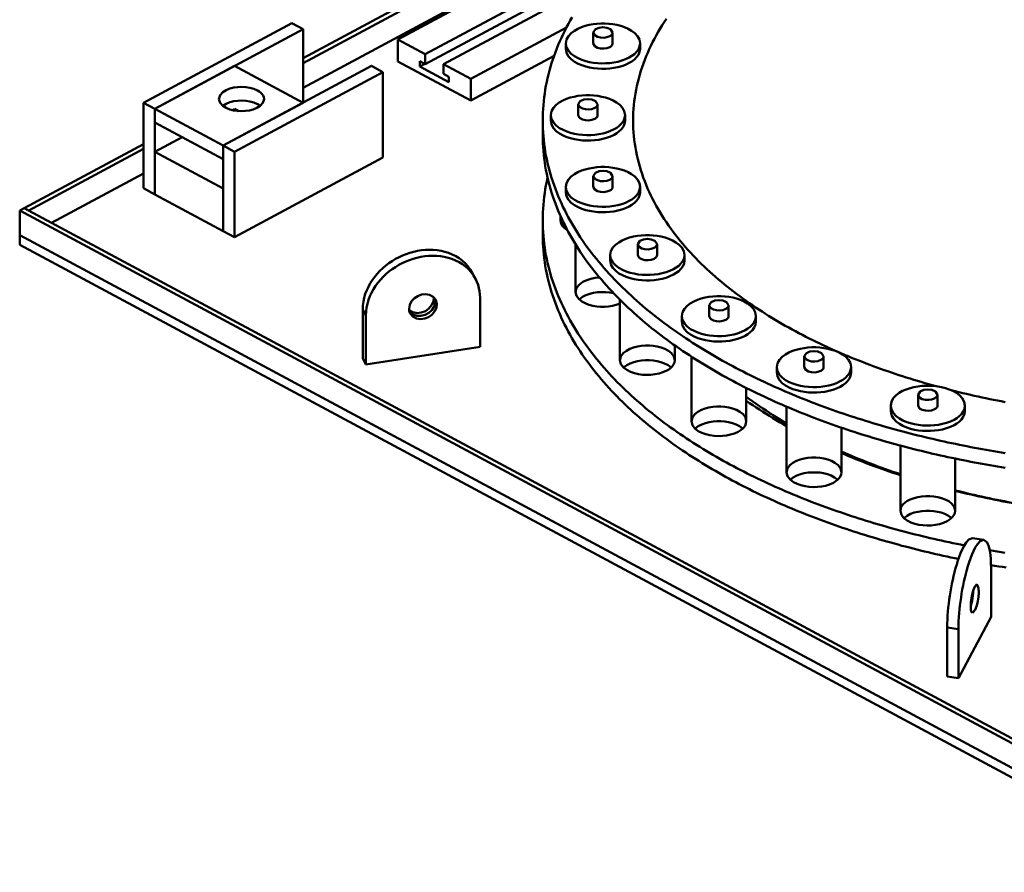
# Model space of a CAD drawing. Header units: millimetres. Extents: x 0 to 841, y 0 to 594.
# Tile 15 of 31: x 228 to 280, y 284 to 329. Entities that reach past the tile are written whole.
import ezdxf

# ---------------------------------------------------------------- set-up
doc = ezdxf.new("R2010")
doc.units = ezdxf.units.MM
doc.layers.add('VIS', color=7, linetype='CONTINUOUS', lineweight=50)

msp = doc.modelspace()

# ---------------------------------------------------------------- linework, layer by layer
at = {"layer": 'VIS'}
for points in [[(243.38, 326.953), (277.598, 345.324)], [(243.38, 326.695), (277.598, 345.066)], [(243.38, 325.404), (277.598, 343.775)], [(248.369, 327.939), (272.97, 341.147)], [(249.811, 327.164), (260.916, 333.126)], [(249.811, 326.648), (259.709, 331.962)], [(250.773, 326.648), (258.846, 330.982)], [(234.966, 324.615), (242.779, 328.81)], [(243.38, 328.487), (242.779, 328.81)], [(257.554, 329.127), (257.452, 328.949), (257.353, 328.77), (257.257, 328.589), (257.164, 328.406), (257.073, 328.222), (256.986, 328.036), (256.902, 327.849), (256.822, 327.661), (256.745, 327.471), (256.671, 327.28), (256.601, 327.087), (256.534, 326.893), (256.471, 326.698), (256.411, 326.502), (256.356, 326.305), (256.304, 326.106), (256.256, 325.907), (256.212, 325.707), (256.172, 325.506), (256.136, 325.304), (256.104, 325.101), (256.077, 324.898), (256.053, 324.695), (256.034, 324.491), (256.019, 324.286), (256.009, 324.081), (256.002, 323.877), (256, 323.672)], [(261.128, 327.736), (261.09, 327.941), (260.989, 328.125), (260.847, 328.278), (260.679, 328.405), (260.497, 328.508), (260.305, 328.592), (260.106, 328.659), (259.902, 328.71), (259.696, 328.747), (259.487, 328.772), (259.278, 328.784), (259.068, 328.784), (258.858, 328.772), (258.65, 328.747), (258.443, 328.71), (258.24, 328.659), (258.041, 328.592), (257.849, 328.508), (257.666, 328.405), (257.499, 328.278), (257.357, 328.125), (257.256, 327.941), (257.218, 327.736)], [(262.518, 329.032), (262.404, 328.862), (262.294, 328.69), (262.187, 328.516), (262.083, 328.34), (261.982, 328.162), (261.884, 327.982), (261.789, 327.801), (261.699, 327.617), (261.611, 327.432), (261.528, 327.246), (261.448, 327.057), (261.372, 326.867), (261.3, 326.676), (261.233, 326.483), (261.169, 326.288), (261.11, 326.093), (261.055, 325.896), (261.004, 325.697), (260.959, 325.498), (260.917, 325.298), (260.881, 325.097), (260.849, 324.894), (260.822, 324.692), (260.8, 324.488), (260.782, 324.285), (260.77, 324.08), (260.762, 323.876), (260.76, 323.672)], [(262.518, 329.032), (262.404, 328.862), (262.294, 328.69), (262.187, 328.516), (262.083, 328.34), (261.982, 328.162), (261.884, 327.982), (261.789, 327.801), (261.699, 327.617), (261.611, 327.432), (261.528, 327.246), (261.448, 327.057), (261.372, 326.867), (261.3, 326.676), (261.233, 326.483), (261.169, 326.288), (261.11, 326.093), (261.055, 325.896), (261.004, 325.697), (260.959, 325.498), (260.917, 325.298), (260.881, 325.097), (260.849, 324.894), (260.822, 324.692), (260.8, 324.488), (260.782, 324.285), (260.77, 324.08), (260.762, 323.876), (260.76, 323.672)], [(235.567, 324.292), (243.38, 328.487)], [(243.38, 324.615), (243.38, 328.487)], [(252.216, 325.874), (257.251, 328.577)], [(259.683, 328.31), (259.573, 328.479), (259.381, 328.56), (259.173, 328.584), (258.965, 328.56), (258.772, 328.479), (258.663, 328.31)], [(258.663, 328.31), (258.738, 328.166), (258.883, 328.084), (259.045, 328.045), (259.212, 328.037), (259.377, 328.059), (259.533, 328.116)], [(258.663, 328.31), (258.663, 327.736)], [(259.533, 328.116), (259.57, 328.138), (259.604, 328.164), (259.635, 328.194), (259.66, 328.228), (259.677, 328.268), (259.683, 328.31)], [(259.683, 328.31), (259.683, 327.736)], [(248.369, 326.791), (248.369, 327.939)], [(248.369, 327.939), (249.811, 327.164)], [(257.218, 327.736), (257.257, 327.527), (257.361, 327.342), (257.507, 327.187), (257.678, 327.059), (257.865, 326.956), (258.061, 326.873), (258.265, 326.807), (258.472, 326.756), (258.682, 326.72), (258.895, 326.697), (259.108, 326.687), (259.321, 326.689), (259.534, 326.705), (259.746, 326.733), (259.955, 326.774), (260.161, 326.83), (260.362, 326.903), (260.555, 326.994)], [(257.218, 327.736), (257.218, 327.449)], [(257.218, 327.449), (257.257, 327.24), (257.361, 327.055), (257.507, 326.9), (257.678, 326.773), (257.865, 326.669), (258.061, 326.586), (258.265, 326.52), (258.472, 326.469), (258.682, 326.433), (258.895, 326.41), (259.108, 326.4), (259.321, 326.403), (259.534, 326.418), (259.746, 326.446), (259.955, 326.487), (260.161, 326.544), (260.362, 326.616), (260.555, 326.707)], [(258.663, 327.736), (258.738, 327.593), (258.883, 327.511), (259.045, 327.471), (259.212, 327.463), (259.377, 327.485), (259.533, 327.542)], [(259.533, 327.542), (259.57, 327.564), (259.604, 327.59), (259.635, 327.62), (259.66, 327.655), (259.677, 327.694), (259.683, 327.736)], [(260.555, 326.994), (260.696, 327.078), (260.827, 327.177), (260.944, 327.291), (261.039, 327.424), (261.104, 327.574), (261.128, 327.736)], [(260.555, 326.707), (260.696, 326.791), (260.827, 326.89), (260.944, 327.005), (261.039, 327.137), (261.104, 327.287), (261.128, 327.449)], [(261.128, 327.736), (261.128, 327.449)], [(248.369, 326.791), (252.216, 324.726)], [(249.523, 326.803), (249.523, 326.516)], [(249.523, 326.803), (249.811, 326.648)], [(249.811, 327.164), (249.811, 326.648)], [(252.216, 324.726), (256.598, 327.079)], [(235.567, 324.292), (239.774, 326.551)], [(239.173, 322.356), (246.986, 326.551)], [(243.38, 324.615), (239.774, 326.551)], [(239.774, 322.033), (247.588, 326.229)], [(247.588, 326.229), (246.986, 326.551)], [(247.588, 321.725), (247.588, 326.229)], [(249.523, 326.516), (249.79, 326.66)], [(249.523, 326.516), (251.062, 325.69)], [(250.773, 326.648), (252.216, 325.874)], [(250.773, 326.648), (250.773, 326.132)], [(250.773, 326.132), (251.062, 325.977)], [(251.062, 325.977), (251.062, 325.69)], [(252.216, 324.726), (252.216, 325.874)], [(238.945, 324.809), (239.005, 325.01), (239.148, 325.166), (239.328, 325.278), (239.525, 325.357), (239.731, 325.41), (239.942, 325.439), (240.154, 325.447), (240.366, 325.435), (240.576, 325.402), (240.781, 325.345), (240.976, 325.26)], [(240.976, 325.26), (241.062, 325.209), (241.141, 325.149), (241.213, 325.079), (241.271, 324.999), (241.31, 324.907), (241.325, 324.809)], [(241.325, 324.809), (241.266, 324.61), (241.126, 324.455), (240.949, 324.343), (240.755, 324.263), (240.552, 324.21), (240.344, 324.18), (240.135, 324.17), (239.925, 324.18), (239.717, 324.21), (239.515, 324.263), (239.32, 324.343), (239.144, 324.455), (239.004, 324.61), (238.945, 324.809)], [(239.15, 324.45), (239.33, 324.562), (239.527, 324.641), (239.733, 324.693), (239.943, 324.722), (240.155, 324.73), (240.367, 324.718), (240.577, 324.685), (240.781, 324.628), (240.976, 324.543)], [(260.335, 323.958), (260.297, 324.164), (260.196, 324.347), (260.054, 324.501), (259.887, 324.627), (259.704, 324.731), (259.512, 324.814), (259.313, 324.881), (259.109, 324.932), (258.903, 324.97), (258.694, 324.994), (258.485, 325.007), (258.275, 325.007), (258.066, 324.994), (257.857, 324.97), (257.651, 324.932), (257.447, 324.881), (257.248, 324.814), (257.056, 324.731), (256.873, 324.627), (256.706, 324.501), (256.564, 324.347), (256.463, 324.164), (256.425, 323.958)], [(258.89, 324.532), (258.781, 324.702), (258.588, 324.782), (258.38, 324.806), (258.172, 324.782), (257.979, 324.702), (257.87, 324.532)], [(235.567, 324.292), (234.966, 324.615)], [(234.966, 320.112), (234.966, 324.615)], [(235.567, 319.789), (235.567, 324.292)], [(239.173, 322.356), (235.567, 324.292)], [(235.567, 323.575), (235.567, 324.292)], [(239.173, 322.356), (243.38, 324.615)], [(239.658, 324.223), (239.774, 324.285)], [(239.979, 324.175), (239.774, 324.285)], [(240.976, 324.543), (241.001, 324.53), (241.026, 324.515), (241.05, 324.5), (241.074, 324.484), (241.097, 324.467), (241.12, 324.45)], [(257.87, 324.532), (257.945, 324.389), (258.09, 324.307), (258.252, 324.267), (258.419, 324.259), (258.584, 324.281), (258.741, 324.338)], [(257.87, 324.532), (257.87, 323.958)], [(258.741, 324.338), (258.777, 324.36), (258.811, 324.386), (258.842, 324.416), (258.867, 324.451), (258.884, 324.49), (258.89, 324.532)], [(258.89, 324.532), (258.89, 323.958)], [(256, 323.672), (256.002, 323.467), (256.009, 323.263), (256.019, 323.059), (256.034, 322.855), (256.053, 322.651), (256.076, 322.448), (256.104, 322.246), (256.135, 322.044), (256.171, 321.842), (256.211, 321.642), (256.254, 321.442), (256.302, 321.243), (256.354, 321.046), (256.409, 320.849), (256.468, 320.653), (256.531, 320.459), (256.597, 320.265), (256.667, 320.073), (256.741, 319.882), (256.817, 319.693), (256.898, 319.505), (256.981, 319.318), (257.068, 319.133), (257.157, 318.95), (257.25, 318.767), (257.346, 318.587), (257.444, 318.408), (257.546, 318.23), (257.65, 318.054), (257.757, 317.88), (257.866, 317.707), (257.978, 317.536), (258.092, 317.367), (258.209, 317.199), (258.328, 317.033), (258.449, 316.868), (258.573, 316.706), (258.699, 316.544), (258.826, 316.385), (258.956, 316.227), (259.088, 316.07), (259.221, 315.916), (259.357, 315.763), (259.494, 315.611), (259.633, 315.461), (259.774, 315.313), (259.916, 315.166), (260.06, 315.021), (260.205, 314.877), (260.352, 314.735), (260.501, 314.595), (260.651, 314.456), (260.802, 314.318), (260.955, 314.182), (261.109, 314.048), (261.264, 313.915), (261.42, 313.783), (261.578, 313.653), (261.737, 313.525), (261.897, 313.397), (262.058, 313.271), (262.22, 313.147), (262.383, 313.024), (262.547, 312.902), (262.713, 312.782), (262.879, 312.663), (263.046, 312.545), (263.214, 312.429), (263.383, 312.314), (263.553, 312.2), (263.723, 312.087), (263.895, 311.976), (264.067, 311.866), (264.24, 311.757), (264.414, 311.65), (264.589, 311.544), (264.764, 311.438), (264.94, 311.335), (265.117, 311.232), (265.294, 311.13), (265.472, 311.03), (265.651, 310.931), (265.83, 310.833), (266.01, 310.736), (266.191, 310.64), (266.372, 310.545), (266.554, 310.452), (266.736, 310.359), (266.919, 310.268), (267.102, 310.177), (267.286, 310.088), (267.471, 310), (267.656, 309.913), (267.841, 309.827), (268.027, 309.741), (268.213, 309.657), (268.4, 309.574), (268.587, 309.492), (268.775, 309.411), (268.963, 309.331), (269.151, 309.252), (269.34, 309.174), (269.529, 309.097), (269.719, 309.02), (269.909, 308.945), (270.1, 308.871), (270.29, 308.797), (270.481, 308.725), (270.673, 308.653), (270.865, 308.583), (271.057, 308.513), (271.249, 308.444), (271.442, 308.376), (271.635, 308.309), (271.829, 308.243), (272.022, 308.178), (272.216, 308.113), (272.411, 308.05), (272.605, 307.987), (272.8, 307.925), (272.995, 307.864), (273.191, 307.804), (273.386, 307.745), (273.582, 307.686), (273.778, 307.629), (273.975, 307.572), (274.171, 307.516), (274.368, 307.461), (274.565, 307.407), (274.762, 307.353), (274.96, 307.3), (275.158, 307.248), (275.355, 307.197), (275.554, 307.147), (275.752, 307.097), (275.95, 307.049), (276.149, 307.001), (276.348, 306.953), (276.547, 306.907), (276.746, 306.861), (276.946, 306.816), (277.145, 306.772), (277.345, 306.729), (277.545, 306.686), (277.745, 306.644), (277.945, 306.603), (278.146, 306.563), (278.346, 306.523), (278.547, 306.484), (278.748, 306.446), (278.949, 306.408), (279.15, 306.372), (279.351, 306.336), (279.552, 306.3), (279.754, 306.266), (279.955, 306.232), (280.157, 306.199), (280.359, 306.166)], [(256, 323.672), (256, 322.897)], [(256.425, 323.958), (256.464, 323.75), (256.568, 323.564), (256.714, 323.409), (256.886, 323.282), (257.072, 323.178), (257.269, 323.095), (257.472, 323.029), (257.679, 322.979), (257.89, 322.942), (258.102, 322.919), (258.315, 322.909), (258.529, 322.912), (258.742, 322.927), (258.953, 322.955), (259.163, 322.997), (259.368, 323.053), (259.569, 323.125), (259.762, 323.216)], [(256.425, 323.958), (256.425, 323.672)], [(256.425, 323.672), (256.464, 323.463), (256.568, 323.277), (256.714, 323.122), (256.886, 322.995), (257.072, 322.891), (257.269, 322.808), (257.472, 322.742), (257.679, 322.692), (257.89, 322.655), (258.102, 322.633), (258.315, 322.623), (258.529, 322.625), (258.742, 322.64), (258.953, 322.668), (259.163, 322.71), (259.368, 322.766), (259.569, 322.838), (259.762, 322.929)], [(257.87, 323.958), (257.945, 323.815), (258.09, 323.733), (258.252, 323.693), (258.419, 323.685), (258.584, 323.707), (258.741, 323.765)], [(258.741, 323.765), (258.777, 323.787), (258.811, 323.812), (258.842, 323.842), (258.867, 323.877), (258.884, 323.916), (258.89, 323.958)], [(259.762, 323.216), (259.903, 323.3), (260.034, 323.399), (260.151, 323.514), (260.247, 323.647), (260.312, 323.797), (260.335, 323.958)], [(259.762, 322.929), (259.903, 323.014), (260.034, 323.112), (260.151, 323.227), (260.247, 323.36), (260.312, 323.51), (260.335, 323.672)], [(260.335, 323.958), (260.335, 323.672)], [(260.76, 323.672), (260.762, 323.467), (260.77, 323.263), (260.782, 323.059), (260.799, 322.856), (260.822, 322.653), (260.849, 322.451), (260.88, 322.249), (260.917, 322.048), (260.958, 321.848), (261.004, 321.649), (261.054, 321.451), (261.109, 321.254), (261.168, 321.059), (261.231, 320.865), (261.299, 320.672), (261.37, 320.481), (261.446, 320.291), (261.526, 320.103), (261.609, 319.916), (261.696, 319.732), (261.786, 319.549), (261.88, 319.367), (261.978, 319.188), (262.079, 319.01), (262.183, 318.834), (262.29, 318.661), (262.4, 318.488), (262.513, 318.318), (262.628, 318.15), (262.747, 317.984), (262.868, 317.819), (262.991, 317.657), (263.117, 317.496), (263.246, 317.337), (263.377, 317.18), (263.51, 317.025), (263.645, 316.872), (263.782, 316.721), (263.921, 316.572), (264.062, 316.424), (264.205, 316.278), (264.35, 316.134), (264.497, 315.992), (264.645, 315.852), (264.795, 315.713), (264.947, 315.577), (265.1, 315.442), (265.255, 315.308), (265.411, 315.177), (265.568, 315.047), (265.727, 314.918), (265.887, 314.791), (266.049, 314.666), (266.212, 314.543), (266.375, 314.421), (266.54, 314.301), (266.707, 314.182), (266.874, 314.065), (267.042, 313.949), (267.211, 313.835), (267.382, 313.722), (267.553, 313.611), (267.725, 313.501), (267.898, 313.393), (268.072, 313.286), (268.247, 313.181), (268.423, 313.077), (268.6, 312.974), (268.777, 312.873), (268.955, 312.773), (269.134, 312.674), (269.313, 312.577), (269.493, 312.481), (269.674, 312.386), (269.856, 312.292), (270.038, 312.2), (270.221, 312.109), (270.404, 312.02), (270.589, 311.931), (270.773, 311.844), (270.958, 311.758), (271.144, 311.673), (271.33, 311.589), (271.517, 311.507), (271.705, 311.425), (271.892, 311.345), (272.081, 311.266), (272.269, 311.188), (272.459, 311.111), (272.648, 311.036), (272.838, 310.961), (273.029, 310.888), (273.22, 310.815), (273.411, 310.744), (273.603, 310.673), (273.795, 310.604), (273.987, 310.536), (274.18, 310.469), (274.374, 310.403), (274.567, 310.337), (274.761, 310.273), (274.955, 310.21), (275.15, 310.148), (275.345, 310.087), (275.54, 310.027), (275.735, 309.968), (275.931, 309.909), (276.127, 309.852), (276.323, 309.796), (276.52, 309.741), (276.717, 309.686)], [(260.76, 323.672), (260.762, 323.467), (260.77, 323.263), (260.782, 323.059), (260.799, 322.856), (260.822, 322.653), (260.849, 322.451), (260.88, 322.249), (260.917, 322.048), (260.958, 321.848), (261.004, 321.649), (261.054, 321.451), (261.109, 321.254), (261.168, 321.059), (261.231, 320.865), (261.299, 320.672), (261.37, 320.481), (261.446, 320.291), (261.526, 320.103), (261.609, 319.916), (261.696, 319.732), (261.786, 319.549), (261.88, 319.367), (261.978, 319.188), (262.079, 319.01), (262.183, 318.834), (262.29, 318.661), (262.4, 318.488), (262.513, 318.318), (262.628, 318.15), (262.747, 317.984), (262.868, 317.819), (262.991, 317.657), (263.117, 317.496), (263.246, 317.337), (263.377, 317.18), (263.51, 317.025), (263.645, 316.872), (263.782, 316.721), (263.921, 316.572), (264.062, 316.424), (264.205, 316.278), (264.35, 316.134), (264.497, 315.992), (264.645, 315.852), (264.795, 315.713), (264.947, 315.577), (265.1, 315.442), (265.255, 315.308), (265.411, 315.177), (265.568, 315.047), (265.727, 314.918), (265.887, 314.791), (266.049, 314.666), (266.212, 314.543), (266.375, 314.421), (266.54, 314.301), (266.707, 314.182), (266.874, 314.065), (267.042, 313.949), (267.211, 313.835), (267.382, 313.722), (267.553, 313.611), (267.725, 313.501), (267.898, 313.393), (268.072, 313.286), (268.247, 313.181), (268.423, 313.077), (268.6, 312.974), (268.777, 312.873), (268.955, 312.773), (269.134, 312.674), (269.313, 312.577), (269.493, 312.481), (269.674, 312.386), (269.856, 312.292), (270.038, 312.2), (270.221, 312.109), (270.404, 312.02), (270.589, 311.931), (270.773, 311.844), (270.958, 311.758), (271.144, 311.673), (271.33, 311.589), (271.517, 311.507), (271.705, 311.425), (271.892, 311.345), (272.081, 311.266), (272.269, 311.188), (272.459, 311.111), (272.648, 311.036), (272.838, 310.961), (273.029, 310.888), (273.22, 310.815), (273.411, 310.744), (273.603, 310.673), (273.795, 310.604), (273.987, 310.536), (274.18, 310.469), (274.374, 310.403), (274.567, 310.337), (274.761, 310.273), (274.955, 310.21), (275.15, 310.148), (275.345, 310.087), (275.54, 310.027), (275.735, 309.968), (275.931, 309.909), (276.127, 309.852), (276.323, 309.796), (276.52, 309.741), (276.717, 309.686)], [(239.173, 321.639), (235.567, 323.575)], [(235.567, 322.026), (237.009, 322.801)], [(256, 322.897), (256.002, 322.693), (256.009, 322.488), (256.019, 322.284), (256.034, 322.08), (256.053, 321.877), (256.076, 321.674), (256.104, 321.471), (256.135, 321.269), (256.171, 321.068), (256.211, 320.867), (256.254, 320.668), (256.302, 320.469), (256.354, 320.271), (256.409, 320.074), (256.468, 319.879), (256.531, 319.684), (256.597, 319.491), (256.667, 319.299), (256.741, 319.108), (256.817, 318.919), (256.898, 318.731), (256.981, 318.544), (257.068, 318.359), (257.157, 318.175), (257.25, 317.993), (257.346, 317.812), (257.444, 317.633), (257.546, 317.456), (257.65, 317.28), (257.757, 317.106), (257.866, 316.933), (257.978, 316.762), (258.092, 316.592), (258.209, 316.425), (258.328, 316.258), (258.449, 316.094), (258.573, 315.931), (258.699, 315.77), (258.826, 315.61), (258.956, 315.452), (259.088, 315.296), (259.221, 315.141), (259.357, 314.988), (259.494, 314.837), (259.633, 314.687), (259.774, 314.538), (259.916, 314.392), (260.06, 314.247), (260.205, 314.103), (260.352, 313.961), (260.501, 313.82), (260.651, 313.681), (260.802, 313.544), (260.955, 313.408), (261.109, 313.273), (261.264, 313.14), (261.42, 313.009), (261.578, 312.879), (261.737, 312.75), (261.897, 312.623), (262.058, 312.497), (262.22, 312.372), (262.383, 312.249), (262.547, 312.128), (262.713, 312.007), (262.879, 311.888), (263.046, 311.771), (263.214, 311.654), (263.383, 311.539), (263.553, 311.425), (263.723, 311.313), (263.895, 311.202), (264.067, 311.092), (264.24, 310.983), (264.414, 310.875), (264.589, 310.769), (264.764, 310.664), (264.94, 310.56), (265.117, 310.457), (265.294, 310.356), (265.472, 310.256), (265.651, 310.156), (265.83, 310.058), (266.01, 309.961), (266.191, 309.866), (266.372, 309.771), (266.554, 309.677), (266.736, 309.585), (266.919, 309.493), (267.102, 309.403), (267.286, 309.314), (267.471, 309.225), (267.656, 309.138), (267.841, 309.052), (268.027, 308.967), (268.213, 308.883), (268.4, 308.8), (268.587, 308.718), (268.775, 308.637), (268.963, 308.557), (269.151, 308.477), (269.34, 308.399), (269.529, 308.322), (269.719, 308.246), (269.909, 308.171), (270.1, 308.096), (270.29, 308.023), (270.481, 307.95), (270.673, 307.879), (270.865, 307.808), (271.057, 307.738), (271.249, 307.67), (271.442, 307.602), (271.635, 307.535), (271.829, 307.468), (272.022, 307.403), (272.216, 307.339), (272.411, 307.275), (272.605, 307.213), (272.8, 307.151), (272.995, 307.09), (273.191, 307.03), (273.386, 306.97), (273.582, 306.912), (273.778, 306.854), (273.975, 306.798), (274.171, 306.742), (274.368, 306.686), (274.565, 306.632), (274.762, 306.579), (274.96, 306.526), (275.158, 306.474), (275.355, 306.423), (275.554, 306.372), (275.752, 306.323), (275.95, 306.274), (276.149, 306.226), (276.348, 306.179), (276.547, 306.132), (276.746, 306.087), (276.946, 306.042), (277.145, 305.998), (277.345, 305.954), (277.545, 305.912), (277.745, 305.87), (277.945, 305.829), (278.146, 305.788), (278.346, 305.748), (278.547, 305.71), (278.748, 305.671), (278.949, 305.634), (279.15, 305.597), (279.351, 305.561), (279.552, 305.526), (279.754, 305.491), (279.955, 305.457), (280.157, 305.424), (280.359, 305.392)], [(228.694, 319.068), (234.966, 322.435)], [(228.934, 318.939), (234.966, 322.177)], [(239.774, 322.033), (239.173, 322.356)], [(239.173, 317.853), (239.173, 322.356)], [(239.173, 321.639), (239.173, 322.356)], [(239.173, 320.09), (235.567, 322.026)], [(235.567, 319.789), (235.567, 322.026)], [(239.774, 317.53), (239.774, 322.033)], [(239.774, 317.53), (247.588, 321.725)], [(261.128, 320.181), (261.09, 320.386), (260.989, 320.569), (260.847, 320.723), (260.679, 320.85), (260.497, 320.953), (260.305, 321.037), (260.106, 321.103), (259.902, 321.155), (259.696, 321.192), (259.487, 321.217), (259.278, 321.229), (259.068, 321.229), (258.858, 321.217), (258.65, 321.192), (258.443, 321.155), (258.24, 321.103), (258.041, 321.037), (257.849, 320.953), (257.666, 320.85), (257.499, 320.723), (257.357, 320.569), (257.256, 320.386), (257.218, 320.181)], [(259.683, 320.754), (259.573, 320.924), (259.381, 321.004), (259.173, 321.028), (258.965, 321.004), (258.772, 320.924), (258.663, 320.754)], [(230.136, 318.293), (234.966, 320.886)], [(256.256, 320.66), (256.212, 320.459), (256.172, 320.258), (256.136, 320.056), (256.105, 319.853), (256.077, 319.65), (256.054, 319.446), (256.034, 319.242), (256.019, 319.037), (256.009, 318.833), (256.002, 318.628), (256, 318.422)], [(258.663, 320.754), (258.738, 320.611), (258.883, 320.529), (259.045, 320.489), (259.212, 320.481), (259.377, 320.504), (259.533, 320.561)], [(258.663, 320.754), (258.663, 320.181)], [(259.533, 320.561), (259.57, 320.583), (259.604, 320.608), (259.635, 320.638), (259.66, 320.673), (259.677, 320.712), (259.683, 320.754)], [(259.683, 320.754), (259.683, 320.181)], [(235.567, 319.789), (234.966, 320.112)], [(239.173, 317.853), (239.173, 320.09)], [(257.218, 320.181), (257.257, 319.972), (257.361, 319.786), (257.507, 319.631), (257.678, 319.504), (257.865, 319.401), (258.061, 319.317), (258.265, 319.251), (258.472, 319.201), (258.682, 319.165), (258.895, 319.142), (259.108, 319.132), (259.321, 319.134), (259.534, 319.149), (259.746, 319.177), (259.955, 319.219), (260.161, 319.275), (260.362, 319.348), (260.555, 319.439)], [(257.218, 320.181), (257.218, 319.894)], [(258.663, 320.181), (258.738, 320.037), (258.883, 319.955), (259.045, 319.916), (259.212, 319.908), (259.377, 319.93), (259.533, 319.987)], [(259.533, 319.987), (259.57, 320.009), (259.604, 320.035), (259.635, 320.065), (259.66, 320.099), (259.677, 320.139), (259.683, 320.181)], [(260.555, 319.439), (260.696, 319.523), (260.827, 319.621), (260.944, 319.736), (261.039, 319.869), (261.104, 320.019), (261.128, 320.181)], [(261.128, 320.181), (261.128, 319.894)], [(239.173, 317.853), (235.567, 319.789)], [(257.218, 319.894), (257.257, 319.685), (257.361, 319.5), (257.507, 319.344), (257.678, 319.217), (257.865, 319.114), (258.061, 319.03), (258.265, 318.964), (258.472, 318.914), (258.682, 318.878), (258.895, 318.855), (259.108, 318.845), (259.321, 318.847), (259.534, 318.862), (259.746, 318.89), (259.955, 318.932), (260.161, 318.988), (260.362, 319.061), (260.555, 319.152)], [(260.555, 319.152), (260.696, 319.236), (260.827, 319.334), (260.944, 319.449), (261.039, 319.582), (261.104, 319.732), (261.128, 319.894)], [(228.453, 318.939), (228.694, 319.068)], [(228.453, 317.648), (228.453, 318.939)], [(228.453, 318.939), (290, 285.895)], [(228.694, 319.068), (290.24, 286.024)], [(228.694, 319.068), (228.934, 318.939)], [(256, 318.422), (256.002, 318.218), (256.009, 318.013), (256.019, 317.808), (256.034, 317.604), (256.053, 317.4), (256.077, 317.197), (256.104, 316.994), (256.136, 316.791), (256.172, 316.59), (256.212, 316.389), (256.256, 316.189), (256.303, 315.989), (256.355, 315.791), (256.411, 315.594), (256.47, 315.398), (256.533, 315.203), (256.6, 315.009), (256.67, 314.817), (256.743, 314.626), (256.821, 314.436), (256.901, 314.248), (256.985, 314.061), (257.072, 313.875), (257.162, 313.691), (257.255, 313.509), (257.351, 313.328), (257.45, 313.149), (257.552, 312.971), (257.656, 312.795), (257.763, 312.62), (257.873, 312.447), (257.985, 312.276), (258.1, 312.106), (258.217, 311.938), (258.337, 311.772), (258.458, 311.607), (258.582, 311.444), (258.709, 311.283), (258.837, 311.123), (258.967, 310.965), (259.099, 310.808), (259.233, 310.653), (259.369, 310.5), (259.507, 310.348), (259.646, 310.198), (259.787, 310.05), (259.93, 309.903), (260.074, 309.758), (260.22, 309.614), (260.368, 309.472), (260.517, 309.331), (260.667, 309.192), (260.819, 309.054), (260.972, 308.918), (261.126, 308.784), (261.282, 308.651), (261.439, 308.519), (261.597, 308.389), (261.756, 308.26), (261.917, 308.133), (262.078, 308.007), (262.241, 307.882), (262.404, 307.759), (262.569, 307.637), (262.735, 307.517), (262.901, 307.398), (263.069, 307.28), (263.237, 307.163), (263.407, 307.048), (263.577, 306.934), (263.748, 306.822), (263.92, 306.711), (264.093, 306.601), (264.267, 306.492), (264.441, 306.384), (264.616, 306.278), (264.792, 306.173), (264.968, 306.069), (265.146, 305.966), (265.324, 305.865), (265.502, 305.764), (265.681, 305.665), (265.861, 305.567), (266.042, 305.47), (266.223, 305.374), (266.404, 305.28), (266.586, 305.186), (266.769, 305.093), (266.952, 305.002), (267.136, 304.912), (267.321, 304.822), (267.506, 304.734), (267.691, 304.647), (267.877, 304.561), (268.063, 304.476), (268.25, 304.392), (268.437, 304.309), (268.625, 304.227), (268.813, 304.146), (269.001, 304.065), (269.19, 303.986), (269.38, 303.908), (269.569, 303.831), (269.76, 303.755), (269.95, 303.68), (270.141, 303.605), (270.332, 303.532), (270.524, 303.46), (270.716, 303.388), (270.908, 303.318), (271.101, 303.248), (271.294, 303.179), (271.487, 303.111), (271.681, 303.044), (271.874, 302.978), (272.069, 302.913), (272.263, 302.849), (272.458, 302.785), (272.653, 302.723), (272.848, 302.661), (273.044, 302.6), (273.24, 302.54), (273.436, 302.481), (273.632, 302.422), (273.829, 302.365), (274.025, 302.308), (274.222, 302.252), (274.42, 302.197), (274.617, 302.143), (274.815, 302.09), (275.013, 302.037), (275.211, 301.985), (275.41, 301.934), (275.608, 301.884), (275.807, 301.835), (276.006, 301.786), (276.205, 301.738), (276.404, 301.691), (276.604, 301.645), (276.804, 301.599), (277.003, 301.554), (277.204, 301.51), (277.404, 301.467), (277.604, 301.424), (277.805, 301.383), (278.005, 301.342), (278.206, 301.301)], [(256, 318.422), (256, 317.648)], [(256.935, 318.646), (256.935, 318.422)], [(256.935, 318.422), (256.936, 318.449), (256.938, 318.476), (256.943, 318.502), (256.949, 318.528), (256.956, 318.554), (256.965, 318.579)], [(257.293, 317.911), (257.203, 317.972), (257.12, 318.043), (257.047, 318.123), (256.988, 318.214), (256.949, 318.315), (256.935, 318.422)], [(257.128, 318.035), (257.139, 318.045), (257.151, 318.056), (257.162, 318.066), (257.174, 318.075), (257.186, 318.085), (257.198, 318.094)], [(228.453, 317.132), (228.453, 317.648)], [(228.453, 317.648), (290, 284.604)], [(228.453, 317.648), (290, 284.604)], [(239.774, 317.53), (239.173, 317.853)], [(256, 317.648), (256.002, 317.444), (256.008, 317.24), (256.019, 317.036), (256.034, 316.833), (256.053, 316.629), (256.076, 316.427), (256.104, 316.224), (256.135, 316.023), (256.171, 315.822), (256.21, 315.622), (256.254, 315.422), (256.301, 315.224), (256.352, 315.026), (256.408, 314.83), (256.466, 314.634), (256.529, 314.44), (256.595, 314.247), (256.665, 314.055), (256.738, 313.865), (256.815, 313.676), (256.895, 313.488), (256.978, 313.302), (257.064, 313.117), (257.154, 312.933), (257.246, 312.751), (257.341, 312.571), (257.44, 312.392), (257.541, 312.215), (257.645, 312.039), (257.751, 311.865), (257.86, 311.693), (257.972, 311.522), (258.086, 311.352), (258.202, 311.185), (258.321, 311.019), (258.442, 310.855), (258.565, 310.692), (258.691, 310.531), (258.818, 310.371), (258.947, 310.214), (259.079, 310.057), (259.212, 309.903), (259.347, 309.75), (259.484, 309.599), (259.623, 309.449), (259.763, 309.301), (259.905, 309.154), (260.048, 309.009), (260.194, 308.866), (260.34, 308.724), (260.488, 308.583), (260.638, 308.444), (260.789, 308.307), (260.941, 308.171), (261.094, 308.037), (261.249, 307.904), (261.405, 307.772), (261.563, 307.642), (261.721, 307.513), (261.881, 307.386), (262.041, 307.261), (262.203, 307.136), (262.366, 307.013), (262.53, 306.891), (262.695, 306.771), (262.86, 306.652), (263.027, 306.534), (263.195, 306.418), (263.363, 306.303), (263.533, 306.189), (263.703, 306.077), (263.874, 305.966), (264.046, 305.856), (264.219, 305.747), (264.392, 305.64), (264.567, 305.533), (264.742, 305.428), (264.917, 305.324), (265.094, 305.222), (265.271, 305.12), (265.448, 305.02), (265.627, 304.921), (265.806, 304.823), (265.985, 304.726), (266.165, 304.63), (266.346, 304.535), (266.527, 304.442), (266.709, 304.349), (266.892, 304.258), (267.075, 304.167), (267.258, 304.078), (267.442, 303.99), (267.627, 303.903), (267.812, 303.816), (267.997, 303.731), (268.183, 303.647), (268.37, 303.564), (268.556, 303.482), (268.744, 303.401), (268.931, 303.321), (269.119, 303.241), (269.308, 303.163), (269.497, 303.086), (269.686, 303.01), (269.876, 302.934), (270.066, 302.86), (270.256, 302.787), (270.447, 302.714), (270.638, 302.643), (270.829, 302.572), (271.021, 302.502), (271.213, 302.433), (271.406, 302.365), (271.598, 302.298), (271.792, 302.232), (271.985, 302.167), (272.178, 302.102), (272.372, 302.039), (272.567, 301.976), (272.761, 301.914), (272.956, 301.853), (273.151, 301.793), (273.346, 301.733), (273.542, 301.675), (273.737, 301.617), (273.933, 301.56), (274.129, 301.504), (274.326, 301.449), (274.523, 301.395), (274.72, 301.341), (274.917, 301.288), (275.114, 301.236), (275.312, 301.185), (275.509, 301.134), (275.707, 301.085), (275.905, 301.036), (276.104, 300.988), (276.302, 300.94), (276.501, 300.894), (276.7, 300.848), (276.899, 300.803), (277.098, 300.759), (277.297, 300.715), (277.497, 300.673), (277.697, 300.631), (277.896, 300.589)], [(263.466, 316.593), (263.429, 316.798), (263.328, 316.981), (263.185, 317.135), (263.018, 317.261), (262.836, 317.365), (262.643, 317.448), (262.444, 317.515), (262.241, 317.566), (262.034, 317.604), (261.826, 317.628), (261.616, 317.641), (261.406, 317.641), (261.197, 317.628), (260.989, 317.604), (260.782, 317.566), (260.579, 317.515), (260.38, 317.448), (260.187, 317.365), (260.005, 317.261), (259.837, 317.135), (259.695, 316.981), (259.594, 316.798), (259.556, 316.593)], [(262.021, 317.166), (261.912, 317.336), (261.719, 317.416), (261.511, 317.44), (261.303, 317.416), (261.111, 317.336), (261.001, 317.166)], [(228.453, 317.132), (290, 284.088)], [(246.518, 313.73), (246.527, 313.937), (246.554, 314.143), (246.598, 314.345), (246.657, 314.544), (246.731, 314.737), (246.818, 314.925), (246.918, 315.107), (247.03, 315.281), (247.153, 315.448), (247.285, 315.608), (247.426, 315.759), (247.576, 315.902), (247.734, 316.036), (247.899, 316.162), (248.071, 316.278), (248.248, 316.385), (248.431, 316.482), (248.62, 316.569), (248.812, 316.646), (249.008, 316.712), (249.208, 316.767), (249.411, 316.811), (249.615, 316.843), (249.821, 316.863), (250.029, 316.871), (250.236, 316.865), (250.442, 316.846), (250.647, 316.813), (250.848, 316.765), (251.046, 316.702), (251.238, 316.624), (251.423, 316.531), (251.599, 316.422), (251.764, 316.298), (251.918, 316.158), (252.057, 316.005), (252.181, 315.839), (252.287, 315.661)], [(257.728, 317.152), (257.728, 314.645)], [(261.001, 317.166), (261.077, 317.023), (261.221, 316.941), (261.383, 316.901), (261.55, 316.893), (261.716, 316.915), (261.872, 316.973)], [(261.001, 317.166), (261.001, 316.593)], [(261.872, 316.973), (261.909, 316.995), (261.943, 317.02), (261.973, 317.05), (261.998, 317.085), (262.015, 317.124), (262.021, 317.166)], [(262.021, 317.166), (262.021, 316.593)], [(246.686, 313.414), (246.696, 313.621), (246.722, 313.827), (246.766, 314.029), (246.825, 314.228), (246.899, 314.421), (246.986, 314.609), (247.087, 314.791), (247.198, 314.965), (247.321, 315.132), (247.453, 315.292), (247.595, 315.443), (247.745, 315.586), (247.902, 315.72), (248.067, 315.846), (248.239, 315.962), (248.417, 316.069), (248.6, 316.166), (248.788, 316.253), (248.98, 316.33), (249.176, 316.396), (249.376, 316.451), (249.579, 316.495), (249.783, 316.527), (249.99, 316.547), (250.197, 316.555), (250.404, 316.549), (250.61, 316.53), (250.815, 316.497), (251.016, 316.449), (251.214, 316.386), (251.406, 316.308), (251.591, 316.215), (251.767, 316.106), (251.933, 315.982), (252.086, 315.842), (252.225, 315.689), (252.349, 315.523), (252.455, 315.345)], [(259.556, 316.593), (259.595, 316.384), (259.7, 316.198), (259.846, 316.043), (260.017, 315.916), (260.204, 315.812), (260.4, 315.729), (260.603, 315.663), (260.811, 315.613), (261.021, 315.576), (261.233, 315.554), (261.446, 315.543), (261.66, 315.546), (261.873, 315.561), (262.085, 315.589), (262.294, 315.631), (262.5, 315.687), (262.701, 315.759), (262.894, 315.85)], [(259.556, 316.593), (259.556, 316.306)], [(261.001, 316.593), (261.077, 316.449), (261.221, 316.367), (261.383, 316.327), (261.55, 316.319), (261.716, 316.342), (261.872, 316.399)], [(261.872, 316.399), (261.909, 316.421), (261.943, 316.447), (261.973, 316.477), (261.998, 316.511), (262.015, 316.55), (262.021, 316.593)], [(262.894, 315.85), (263.034, 315.934), (263.165, 316.033), (263.282, 316.148), (263.378, 316.281), (263.443, 316.431), (263.466, 316.593)], [(263.466, 316.593), (263.466, 316.306)], [(259.556, 316.306), (259.595, 316.097), (259.7, 315.911), (259.846, 315.756), (260.017, 315.629), (260.204, 315.525), (260.4, 315.442), (260.603, 315.376), (260.811, 315.326), (261.021, 315.29), (261.233, 315.267), (261.446, 315.257), (261.66, 315.259), (261.873, 315.274), (262.085, 315.302), (262.294, 315.344), (262.5, 315.4), (262.701, 315.473), (262.894, 315.563)], [(262.894, 315.563), (263.034, 315.648), (263.165, 315.746), (263.282, 315.861), (263.378, 315.994), (263.443, 316.144), (263.466, 316.306)], [(252.287, 315.661), (252.455, 315.345)], [(252.455, 315.345), (252.531, 315.188), (252.593, 315.024), (252.641, 314.856), (252.675, 314.685), (252.695, 314.512), (252.702, 314.337)], [(257.728, 314.645), (257.786, 314.863), (257.929, 315.04), (258.114, 315.173), (258.32, 315.271), (258.538, 315.342), (258.761, 315.388), (258.988, 315.414)], [(248.959, 313.763), (248.996, 313.973), (249.097, 314.161), (249.243, 314.316), (249.421, 314.433), (249.622, 314.507), (249.834, 314.531), (250.044, 314.497), (250.233, 314.398), (250.369, 314.235)], [(248.963, 313.69), (249.159, 313.576), (249.381, 313.537), (249.606, 313.562), (249.818, 313.644), (250.003, 313.774), (250.15, 313.946), (250.242, 314.153), (250.257, 314.378)], [(250.32, 314.31), (250.343, 314.091), (250.283, 313.877), (250.162, 313.692), (249.996, 313.544), (249.801, 313.44), (249.585, 313.385), (249.364, 313.388), (249.154, 313.458), (248.984, 313.599)], [(252.702, 314.337), (252.702, 311.756)], [(260.066, 314.035), (259.871, 313.965), (259.669, 313.916), (259.464, 313.885), (259.257, 313.87), (259.05, 313.872), (258.843, 313.889), (258.638, 313.924), (258.437, 313.977), (258.244, 314.051), (258.061, 314.149), (257.899, 314.278), (257.777, 314.445), (257.728, 314.645)], [(257.921, 314.257), (258.089, 314.384), (258.277, 314.479), (258.476, 314.55), (258.681, 314.6), (258.889, 314.631), (259.099, 314.645), (259.31, 314.643), (259.52, 314.623), (259.728, 314.587)], [(267.233, 313.374), (267.196, 313.579), (267.095, 313.762), (266.952, 313.916), (266.785, 314.042), (266.603, 314.146), (266.41, 314.23), (266.211, 314.296), (266.008, 314.348), (265.801, 314.385), (265.593, 314.41), (265.383, 314.422), (265.174, 314.422), (264.964, 314.41), (264.756, 314.385), (264.549, 314.348), (264.346, 314.296), (264.147, 314.23), (263.954, 314.146), (263.772, 314.042), (263.605, 313.916), (263.462, 313.762), (263.361, 313.579), (263.323, 313.374)], [(249.019, 313.516), (249, 313.555), (248.985, 313.595), (248.973, 313.636), (248.965, 313.678), (248.96, 313.72), (248.959, 313.763)], [(250.369, 314.235), (250.428, 314.027), (250.403, 313.811), (250.309, 313.615), (250.165, 313.452), (249.986, 313.328), (249.783, 313.249), (249.567, 313.221), (249.352, 313.252), (249.159, 313.351), (249.019, 313.516)], [(260.066, 314.24), (260.066, 311.056)], [(265.788, 313.947), (265.679, 314.117), (265.487, 314.197), (265.278, 314.221), (265.07, 314.197), (264.878, 314.117), (264.768, 313.947)], [(264.768, 313.947), (264.844, 313.804), (264.989, 313.722), (265.151, 313.682), (265.317, 313.674), (265.483, 313.696), (265.639, 313.754)], [(264.768, 313.947), (264.768, 313.374)], [(265.639, 313.754), (265.676, 313.776), (265.71, 313.801), (265.74, 313.831), (265.765, 313.866), (265.782, 313.905), (265.788, 313.947)], [(265.788, 313.947), (265.788, 313.374)], [(246.518, 311.149), (246.518, 313.73)], [(246.686, 313.414), (246.518, 313.73)], [(246.686, 310.833), (246.686, 313.414)], [(263.323, 313.374), (263.363, 313.165), (263.467, 312.979), (263.613, 312.824), (263.784, 312.697), (263.971, 312.593), (264.167, 312.51), (264.37, 312.444), (264.578, 312.394), (264.788, 312.358), (265, 312.335), (265.214, 312.325), (265.427, 312.327), (265.64, 312.342), (265.852, 312.37), (266.061, 312.412), (266.267, 312.468), (266.468, 312.541), (266.661, 312.631)], [(263.323, 313.374), (263.323, 313.087)], [(264.768, 313.374), (264.844, 313.23), (264.989, 313.148), (265.151, 313.109), (265.317, 313.101), (265.483, 313.123), (265.639, 313.18)], [(265.639, 313.18), (265.676, 313.202), (265.71, 313.228), (265.74, 313.258), (265.765, 313.292), (265.782, 313.331), (265.788, 313.374)], [(266.661, 312.631), (266.802, 312.716), (266.933, 312.814), (267.049, 312.929), (267.145, 313.062), (267.21, 313.212), (267.233, 313.374)], [(267.233, 313.374), (267.233, 313.087)], [(263.323, 313.087), (263.363, 312.878), (263.467, 312.692), (263.613, 312.537), (263.784, 312.41), (263.971, 312.307), (264.167, 312.223), (264.37, 312.157), (264.578, 312.107), (264.788, 312.071), (265, 312.048), (265.214, 312.038), (265.427, 312.04), (265.64, 312.055), (265.852, 312.083), (266.061, 312.125), (266.267, 312.181), (266.468, 312.254), (266.661, 312.345)], [(266.661, 312.345), (266.802, 312.429), (266.933, 312.527), (267.049, 312.642), (267.145, 312.775), (267.21, 312.925), (267.233, 313.087)], [(252.702, 311.756), (246.686, 310.833)], [(260.066, 311.056), (260.116, 311.258), (260.241, 311.426), (260.405, 311.556), (260.59, 311.654), (260.787, 311.728), (260.99, 311.78), (261.197, 311.814), (261.406, 311.83), (261.616, 311.83), (261.825, 311.814), (262.033, 311.78), (262.236, 311.728), (262.432, 311.654), (262.617, 311.556), (262.782, 311.426), (262.907, 311.258), (262.956, 311.056)], [(262.956, 311.833), (262.956, 311.056)], [(272.24, 310.686), (272.202, 310.891), (272.101, 311.074), (271.959, 311.228), (271.792, 311.354), (271.609, 311.458), (271.417, 311.541), (271.218, 311.608), (271.015, 311.659), (270.808, 311.697), (270.6, 311.722), (270.39, 311.734), (270.18, 311.734), (269.971, 311.722), (269.762, 311.697), (269.556, 311.659), (269.352, 311.608), (269.154, 311.541), (268.961, 311.458), (268.779, 311.354), (268.611, 311.228), (268.469, 311.074), (268.368, 310.891), (268.33, 310.686)], [(246.686, 310.833), (246.518, 311.149)], [(263.833, 311.241), (263.833, 307.838)], [(270.795, 311.259), (270.686, 311.429), (270.493, 311.509), (270.285, 311.533), (270.077, 311.509), (269.885, 311.429), (269.775, 311.259)], [(269.775, 311.259), (269.851, 311.116), (269.995, 311.034), (270.157, 310.994), (270.324, 310.986), (270.489, 311.008), (270.646, 311.066)], [(269.775, 311.259), (269.775, 310.686)], [(270.646, 311.066), (270.683, 311.088), (270.717, 311.113), (270.747, 311.143), (270.772, 311.178), (270.789, 311.217), (270.795, 311.259)], [(270.795, 311.259), (270.795, 310.686)], [(262.533, 310.508), (262.334, 310.419), (262.125, 310.354), (261.911, 310.311), (261.694, 310.287), (261.476, 310.281), (261.257, 310.293), (261.041, 310.323), (260.828, 310.373), (260.622, 310.445), (260.427, 310.543), (260.253, 310.675), (260.12, 310.847), (260.066, 311.056)], [(260.259, 310.669), (260.424, 310.793), (260.607, 310.887), (260.8, 310.957), (261, 311.008), (261.203, 311.04), (261.408, 311.056), (261.614, 311.056), (261.82, 311.04), (262.023, 311.008), (262.223, 310.957), (262.416, 310.887), (262.599, 310.793), (262.763, 310.669)], [(262.956, 311.056), (262.939, 310.937), (262.891, 310.826), (262.82, 310.728), (262.734, 310.643), (262.637, 310.57), (262.533, 310.508)], [(268.33, 310.686), (268.369, 310.477), (268.473, 310.291), (268.62, 310.136), (268.791, 310.009), (268.977, 309.905), (269.174, 309.822), (269.377, 309.756), (269.584, 309.706), (269.795, 309.669), (270.007, 309.647), (270.22, 309.636), (270.434, 309.639), (270.647, 309.654), (270.858, 309.682), (271.068, 309.724), (271.274, 309.78), (271.475, 309.852), (271.668, 309.943)], [(268.33, 310.686), (268.33, 310.399)], [(269.775, 310.686), (269.851, 310.542), (269.995, 310.46), (270.157, 310.42), (270.324, 310.413), (270.489, 310.435), (270.646, 310.492)], [(270.646, 310.492), (270.683, 310.514), (270.717, 310.54), (270.747, 310.57), (270.772, 310.604), (270.789, 310.643), (270.795, 310.686)], [(271.668, 309.943), (271.808, 310.027), (271.939, 310.126), (272.056, 310.241), (272.152, 310.374), (272.217, 310.524), (272.24, 310.686)], [(272.24, 310.686), (272.24, 310.399)], [(268.33, 310.399), (268.369, 310.19), (268.473, 310.004), (268.62, 309.849), (268.791, 309.722), (268.977, 309.619), (269.174, 309.535), (269.377, 309.469), (269.584, 309.419), (269.795, 309.383), (270.007, 309.36), (270.22, 309.35), (270.434, 309.352), (270.647, 309.367), (270.858, 309.395), (271.068, 309.437), (271.274, 309.493), (271.475, 309.566), (271.668, 309.657)], [(271.668, 309.657), (271.808, 309.741), (271.939, 309.839), (272.056, 309.954), (272.152, 310.087), (272.217, 310.237), (272.24, 310.399)], [(266.723, 309.591), (266.723, 307.838)], [(278.236, 308.663), (278.198, 308.868), (278.097, 309.051), (277.954, 309.205), (277.787, 309.332), (277.605, 309.435), (277.412, 309.519), (277.213, 309.585), (277.01, 309.637), (276.803, 309.674), (276.595, 309.699), (276.386, 309.711), (276.176, 309.711), (275.966, 309.699), (275.758, 309.674), (275.551, 309.637), (275.348, 309.585), (275.149, 309.519), (274.956, 309.435), (274.774, 309.332), (274.607, 309.205), (274.464, 309.051), (274.363, 308.868), (274.326, 308.663)], [(266.723, 309.127), (266.894, 309.002), (267.065, 308.878), (267.238, 308.755), (267.412, 308.634), (267.586, 308.515), (267.763, 308.398), (267.94, 308.282), (268.118, 308.168), (268.297, 308.055), (268.477, 307.944), (268.658, 307.835), (268.84, 307.727)], [(276.791, 309.237), (276.681, 309.406), (276.489, 309.487), (276.281, 309.51), (276.073, 309.487), (275.88, 309.406), (275.771, 309.237)], [(275.771, 309.237), (275.846, 309.093), (275.991, 309.011), (276.153, 308.972), (276.319, 308.964), (276.485, 308.986), (276.641, 309.043)], [(275.771, 309.237), (275.771, 308.663)], [(276.641, 309.043), (276.678, 309.065), (276.712, 309.091), (276.743, 309.121), (276.768, 309.155), (276.785, 309.194), (276.791, 309.237)], [(276.791, 309.237), (276.791, 308.663)], [(277.521, 309.474), (277.723, 309.424), (277.924, 309.374), (278.126, 309.326), (278.328, 309.278), (278.53, 309.231), (278.732, 309.185), (278.935, 309.14), (279.137, 309.096), (279.34, 309.053), (279.543, 309.011), (279.747, 308.97), (279.95, 308.929), (280.154, 308.89), (280.358, 308.851)], [(277.521, 309.474), (277.723, 309.424), (277.924, 309.374), (278.126, 309.326), (278.328, 309.278), (278.53, 309.231), (278.732, 309.185), (278.935, 309.14), (279.137, 309.096), (279.34, 309.053), (279.543, 309.011), (279.747, 308.97), (279.95, 308.929), (280.154, 308.89), (280.358, 308.851)], [(263.833, 307.838), (263.883, 308.04), (264.008, 308.207), (264.173, 308.337), (264.358, 308.435), (264.554, 308.509), (264.757, 308.561), (264.964, 308.595), (265.174, 308.611), (265.383, 308.611), (265.593, 308.595), (265.8, 308.561), (266.003, 308.509), (266.199, 308.435), (266.384, 308.337), (266.549, 308.207), (266.674, 308.04), (266.723, 307.838)], [(266.723, 308.921), (266.894, 308.801), (267.066, 308.684), (267.24, 308.567), (267.414, 308.452), (267.589, 308.339), (267.765, 308.227), (267.942, 308.117), (268.12, 308.008), (268.299, 307.901), (268.478, 307.795), (268.659, 307.691), (268.84, 307.588)], [(268.84, 308.609), (268.84, 305.15)], [(274.326, 308.663), (274.365, 308.454), (274.469, 308.269), (274.615, 308.113), (274.786, 307.986), (274.973, 307.883), (275.169, 307.799), (275.372, 307.734), (275.58, 307.683), (275.79, 307.647), (276.002, 307.624), (276.216, 307.614), (276.429, 307.616), (276.642, 307.631), (276.854, 307.659), (277.063, 307.701), (277.269, 307.757), (277.47, 307.83), (277.663, 307.921)], [(274.326, 308.663), (274.326, 308.376)], [(275.771, 308.663), (275.846, 308.52), (275.991, 308.438), (276.153, 308.398), (276.319, 308.39), (276.485, 308.412), (276.641, 308.469)], [(276.641, 308.469), (276.678, 308.491), (276.712, 308.517), (276.743, 308.547), (276.768, 308.582), (276.785, 308.621), (276.791, 308.663)], [(277.663, 307.921), (277.804, 308.005), (277.935, 308.103), (278.051, 308.218), (278.147, 308.351), (278.212, 308.501), (278.236, 308.663)], [(278.236, 308.663), (278.236, 308.376)], [(274.326, 308.376), (274.365, 308.167), (274.469, 307.982), (274.615, 307.827), (274.786, 307.699), (274.973, 307.596), (275.169, 307.513), (275.372, 307.447), (275.58, 307.396), (275.79, 307.36), (276.002, 307.337), (276.216, 307.327), (276.429, 307.33), (276.642, 307.345), (276.854, 307.373), (277.063, 307.414), (277.269, 307.471), (277.47, 307.543), (277.663, 307.634)], [(277.663, 307.634), (277.804, 307.718), (277.935, 307.817), (278.051, 307.931), (278.147, 308.064), (278.212, 308.214), (278.236, 308.376)], [(266.3, 307.289), (266.101, 307.2), (265.892, 307.135), (265.678, 307.092), (265.461, 307.068), (265.243, 307.062), (265.025, 307.074), (264.808, 307.104), (264.595, 307.154), (264.389, 307.226), (264.195, 307.325), (264.02, 307.456), (263.887, 307.628), (263.833, 307.838)], [(264.026, 307.45), (264.191, 307.574), (264.374, 307.668), (264.567, 307.738), (264.767, 307.789), (264.97, 307.821), (265.176, 307.837), (265.381, 307.837), (265.587, 307.821), (265.79, 307.789), (265.99, 307.738), (266.183, 307.668), (266.366, 307.574), (266.531, 307.45)], [(266.723, 307.838), (266.706, 307.718), (266.658, 307.607), (266.587, 307.509), (266.501, 307.424), (266.404, 307.351), (266.3, 307.289)], [(271.73, 307.502), (271.73, 305.15)], [(274.836, 306.559), (274.836, 303.127)], [(271.73, 306.25), (271.921, 306.166), (272.112, 306.083), (272.303, 306.002), (272.496, 305.922), (272.688, 305.842), (272.881, 305.765), (273.075, 305.688), (273.269, 305.612), (273.463, 305.538), (273.658, 305.465), (273.853, 305.393), (274.049, 305.322), (274.245, 305.252), (274.442, 305.183), (274.638, 305.115), (274.836, 305.049)], [(271.73, 306.165), (271.921, 306.084), (272.112, 306.004), (272.304, 305.925), (272.496, 305.847), (272.689, 305.77), (272.882, 305.695), (273.076, 305.621), (273.27, 305.547), (273.464, 305.475), (273.659, 305.404), (273.854, 305.334), (274.05, 305.265), (274.246, 305.197), (274.442, 305.13), (274.639, 305.065), (274.836, 305)], [(268.84, 305.15), (268.89, 305.351), (269.015, 305.519), (269.179, 305.649), (269.364, 305.747), (269.561, 305.821), (269.764, 305.873), (269.971, 305.907), (270.18, 305.923), (270.39, 305.923), (270.599, 305.907), (270.806, 305.873), (271.01, 305.821), (271.206, 305.747), (271.391, 305.649), (271.556, 305.519), (271.68, 305.351), (271.73, 305.15)], [(277.726, 305.874), (277.726, 303.127)], [(271.307, 304.601), (271.108, 304.512), (270.899, 304.447), (270.685, 304.404), (270.468, 304.38), (270.249, 304.374), (270.031, 304.386), (269.815, 304.416), (269.602, 304.466), (269.396, 304.538), (269.201, 304.637), (269.027, 304.768), (268.894, 304.94), (268.84, 305.15)], [(269.033, 304.762), (269.198, 304.886), (269.381, 304.98), (269.574, 305.05), (269.774, 305.101), (269.977, 305.133), (270.182, 305.149), (270.388, 305.149), (270.594, 305.133), (270.797, 305.101), (270.997, 305.05), (271.19, 304.98), (271.373, 304.886), (271.537, 304.762)], [(271.73, 305.15), (271.713, 305.03), (271.665, 304.919), (271.594, 304.821), (271.508, 304.736), (271.411, 304.663), (271.307, 304.601)], [(274.836, 303.127), (274.885, 303.329), (275.01, 303.497), (275.175, 303.626), (275.36, 303.725), (275.556, 303.798), (275.759, 303.851), (275.966, 303.884), (276.176, 303.901), (276.386, 303.901), (276.595, 303.884), (276.802, 303.851), (277.005, 303.798), (277.201, 303.725), (277.387, 303.626), (277.551, 303.497), (277.676, 303.329), (277.726, 303.127)], [(277.726, 304.201), (277.923, 304.151), (278.122, 304.102), (278.32, 304.054), (278.518, 304.007), (278.717, 303.961), (278.916, 303.916), (279.115, 303.871), (279.315, 303.828), (279.514, 303.785), (279.714, 303.743), (279.914, 303.703), (280.114, 303.663), (280.314, 303.624), (280.514, 303.586), (280.715, 303.548), (280.916, 303.512), (281.117, 303.476), (281.318, 303.441), (281.519, 303.407)], [(277.726, 304.174), (277.935, 304.122), (278.144, 304.072), (278.353, 304.023), (278.563, 303.974), (278.773, 303.927), (278.983, 303.881), (279.193, 303.835), (279.404, 303.791), (279.614, 303.747), (279.825, 303.705), (280.036, 303.663), (280.248, 303.622), (280.459, 303.583), (280.671, 303.544), (280.882, 303.506), (281.094, 303.469), (281.307, 303.433), (281.519, 303.398)], [(277.302, 302.578), (277.103, 302.489), (276.894, 302.425), (276.68, 302.381), (276.463, 302.357), (276.245, 302.351), (276.027, 302.363), (275.81, 302.393), (275.598, 302.443), (275.391, 302.515), (275.197, 302.614), (275.023, 302.745), (274.889, 302.917), (274.836, 303.127)], [(275.028, 302.74), (275.193, 302.863), (275.376, 302.957), (275.569, 303.028), (275.769, 303.078), (275.972, 303.11), (276.178, 303.126), (276.384, 303.126), (276.589, 303.11), (276.792, 303.078), (276.992, 303.028), (277.185, 302.957), (277.368, 302.863), (277.533, 302.74)], [(277.726, 303.127), (277.708, 303.007), (277.66, 302.896), (277.59, 302.798), (277.503, 302.713), (277.406, 302.641), (277.302, 302.578)], [(277.306, 296.975), (277.309, 297.185), (277.317, 297.396), (277.328, 297.607), (277.344, 297.817), (277.363, 298.027), (277.386, 298.237), (277.413, 298.446), (277.442, 298.655), (277.475, 298.863), (277.511, 299.071), (277.551, 299.278), (277.594, 299.484), (277.64, 299.69), (277.69, 299.895), (277.745, 300.098), (277.803, 300.301), (277.867, 300.502), (277.936, 300.701), (278.012, 300.898), (278.097, 301.091), (278.193, 301.278), (278.306, 301.456), (278.447, 301.612), (278.64, 301.681)], [(277.895, 296.884), (277.898, 297.095), (277.905, 297.306), (277.917, 297.516), (277.932, 297.727), (277.952, 297.937), (277.975, 298.146), (278.001, 298.356), (278.031, 298.564), (278.064, 298.773), (278.1, 298.98), (278.139, 299.187), (278.182, 299.394), (278.229, 299.6), (278.279, 299.804), (278.333, 300.008), (278.392, 300.211), (278.455, 300.412), (278.525, 300.611), (278.601, 300.807), (278.685, 301), (278.782, 301.188), (278.894, 301.366), (279.036, 301.522), (279.229, 301.591)], [(278.64, 301.681), (279.229, 301.591)], [(279.229, 301.591), (279.401, 301.453), (279.49, 301.244), (279.544, 301.022), (279.578, 300.797), (279.599, 300.57), (279.61, 300.342), (279.614, 300.114)], [(279.538, 301.054), (279.74, 301.019), (279.941, 300.985), (280.143, 300.952), (280.345, 300.919)], [(279.612, 300.266), (279.813, 300.232), (280.015, 300.198), (280.216, 300.166), (280.417, 300.133)], [(279.614, 300.114), (279.614, 297.532)], [(278.544, 298.104), (278.553, 298.31), (278.577, 298.515), (278.614, 298.718), (278.666, 298.918), (278.737, 299.111), (278.87, 299.255)], [(278.87, 299.255), (278.957, 299.052), (278.963, 298.819), (278.945, 298.588), (278.91, 298.358), (278.858, 298.131), (278.782, 297.911), (278.638, 297.743)], [(278.67, 298.933), (278.665, 298.794), (278.653, 298.655), (278.635, 298.517), (278.611, 298.38), (278.581, 298.245), (278.544, 298.111)], [(278.638, 297.743), (278.592, 297.785), (278.569, 297.846), (278.556, 297.91), (278.549, 297.974), (278.545, 298.039), (278.544, 298.104)], [(279.614, 297.532), (277.895, 294.303)], [(277.306, 294.393), (277.306, 296.975)], [(277.895, 296.884), (277.306, 296.975)], [(277.895, 294.303), (277.895, 296.884)], [(277.895, 294.303), (277.306, 294.393)]]:
    msp.add_lwpolyline(points, dxfattribs=at)

doc.saveas('drawing.dxf')
